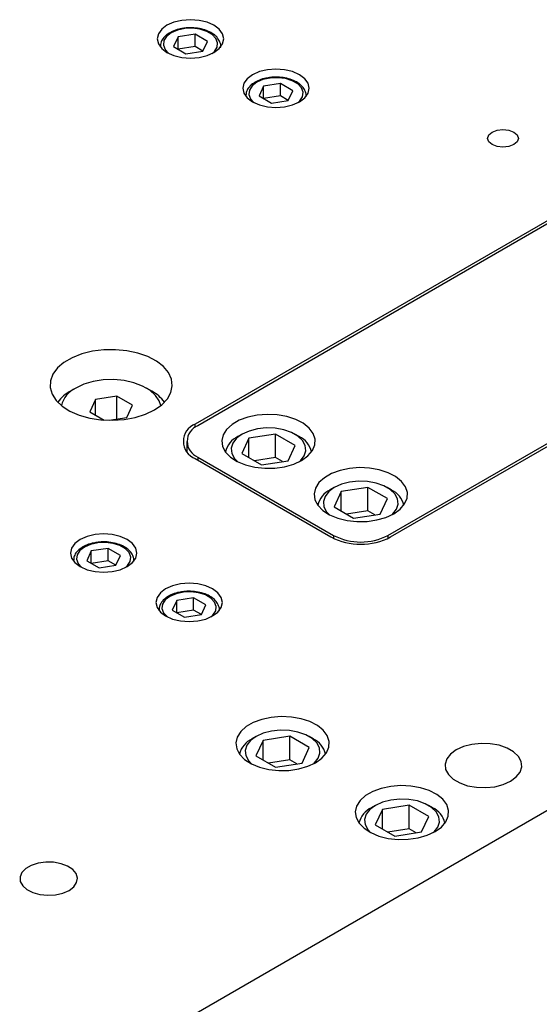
# Model space of a CAD drawing. Header units: inches. Extents: x 1687 to 2505, y -239 to -56.
# Tile 116 of 166: x 1834.71 to 1838.09, y -209.89 to -203.48. Entities that reach past the tile are written whole.
import ezdxf

# ---------------------------------------------------------------- set-up
doc = ezdxf.new("R2010")
doc.units = ezdxf.units.IN
doc.header["$LTSCALE"] = 0.5
doc.header["$MEASUREMENT"] = 0
doc.layers.add('SID-M-S', color=105, linetype='Continuous')

msp = doc.modelspace()

# ---------------------------------------------------------------- linework, layer by layer
at = {"layer": 'SID-M-S'}
for p, q in [((1831.25626, -212.59895), (1848.22683, -202.80205)), ((1835.66844, -203.51223), (1835.63403, -203.53812)), ((1835.71329, -203.49236), (1835.66844, -203.51223)), ((1835.76551, -203.47988), (1835.71329, -203.49236)), ((1835.82156, -203.47562), (1835.76551, -203.47988)), ((1835.8776, -203.47988), (1835.82156, -203.47562)), ((1835.92983, -203.49236), (1835.8776, -203.47988)), ((1835.97467, -203.51223), (1835.92983, -203.49236)), ((1836.00908, -203.53812), (1835.97467, -203.51223)), ((1835.6124, -203.56827), (1835.60502, -203.60062)), ((1835.63403, -203.53812), (1835.6124, -203.56827)), ((1835.66606, -203.58472), (1835.64844, -203.61199)), ((1835.69628, -203.56141), (1835.66606, -203.58472)), ((1835.73665, -203.54397), (1835.69628, -203.56141)), ((1835.74119, -203.58734), (1835.71178, -203.65071)), ((1835.7839, -203.53379), (1835.73665, -203.54397)), ((1835.85097, -203.57036), (1835.74119, -203.58734)), ((1835.74119, -203.66769), (1835.74119, -203.58734)), ((1835.8342, -203.53172), (1835.7839, -203.53379)), ((1835.88347, -203.5379), (1835.8342, -203.53172)), ((1835.93134, -203.61675), (1835.85097, -203.57036)), ((1835.85097, -203.65073), (1835.85097, -203.57036)), ((1835.92773, -203.55186), (1835.88347, -203.5379)), ((1835.96339, -203.57244), (1835.92773, -203.55186)), ((1835.98755, -203.59799), (1835.96339, -203.57244)), ((1836.03072, -203.56827), (1836.00908, -203.53812)), ((1836.03809, -203.60062), (1836.03072, -203.56827)), ((1835.60502, -203.60062), (1835.6124, -203.63297)), ((1835.6124, -203.63297), (1835.63403, -203.66312)), ((1835.62471, -203.64981), (1835.62471, -203.6527)), ((1835.62474, -203.64784), (1835.62478, -203.65278)), ((1835.64844, -203.61199), (1835.64484, -203.64103)), ((1835.64484, -203.64103), (1835.65556, -203.66947)), ((1835.71178, -203.65071), (1835.79214, -203.69711)), ((1835.85097, -203.65073), (1835.74121, -203.6677)), ((1835.9019, -203.68013), (1835.85097, -203.65073)), ((1835.90192, -203.68012), (1835.93134, -203.61675)), ((1835.99827, -203.62644), (1835.98755, -203.59799)), ((1835.99467, -203.65547), (1835.99827, -203.62644)), ((1836.00908, -203.66312), (1836.03072, -203.63297)), ((1836.01825, -203.65441), (1836.01841, -203.64981)), ((1836.01841, -203.6527), (1836.01841, -203.64981)), ((1836.03072, -203.63297), (1836.03809, -203.60062)), ((1835.63403, -203.66312), (1835.66844, -203.68901)), ((1835.65556, -203.66947), (1835.67973, -203.69502)), ((1835.66844, -203.68901), (1835.71329, -203.70888)), ((1835.67973, -203.69502), (1835.67993, -203.69518)), ((1835.71329, -203.70888), (1835.76551, -203.72136)), ((1835.79214, -203.69711), (1835.90192, -203.68012)), ((1835.8776, -203.72136), (1835.92983, -203.70888)), ((1835.92983, -203.70888), (1835.97467, -203.68901)), ((1835.96318, -203.69518), (1835.97705, -203.68275)), ((1835.97467, -203.68901), (1836.00908, -203.66312)), ((1835.97705, -203.68275), (1835.99467, -203.65547)), ((1835.76551, -203.72136), (1835.82156, -203.72562)), ((1835.82156, -203.72562), (1835.8776, -203.72136)), ((1836.22522, -203.83365), (1836.19081, -203.85954)), ((1836.27007, -203.81378), (1836.22522, -203.83365)), ((1836.32229, -203.8013), (1836.27007, -203.81378)), ((1836.37833, -203.79704), (1836.32229, -203.8013)), ((1836.43438, -203.8013), (1836.37833, -203.79704)), ((1836.4866, -203.81378), (1836.43438, -203.8013)), ((1836.53145, -203.83365), (1836.4866, -203.81378)), ((1836.56586, -203.85954), (1836.53145, -203.83365)), ((1839.74155, -203.86338), (1835.85246, -206.1085)), ((1839.75922, -203.87359), (1835.87014, -206.11871)), ((1836.16918, -203.88969), (1836.1618, -203.92204)), ((1836.19081, -203.85954), (1836.16918, -203.88969)), ((1836.22284, -203.90614), (1836.20522, -203.93341)), ((1836.25306, -203.88283), (1836.22284, -203.90614)), ((1836.29343, -203.86539), (1836.25306, -203.88283)), ((1836.29797, -203.90876), (1836.26856, -203.97213)), ((1836.34068, -203.85521), (1836.29343, -203.86539)), ((1836.40775, -203.89178), (1836.29797, -203.90876)), ((1836.29797, -203.98911), (1836.29797, -203.90876)), ((1836.39097, -203.85314), (1836.34068, -203.85521)), ((1836.44025, -203.85933), (1836.39097, -203.85314)), ((1836.48811, -203.93817), (1836.40775, -203.89178)), ((1836.40775, -203.97215), (1836.40775, -203.89178)), ((1836.48451, -203.87328), (1836.44025, -203.85933)), ((1836.52016, -203.89386), (1836.48451, -203.87328)), ((1836.54433, -203.91941), (1836.52016, -203.89386)), ((1836.58749, -203.88969), (1836.56586, -203.85954)), ((1836.59487, -203.92204), (1836.58749, -203.88969)), ((1836.1618, -203.92204), (1836.16918, -203.95439)), ((1836.16918, -203.95439), (1836.19081, -203.98454)), ((1836.18148, -203.97123), (1836.18148, -203.97412)), ((1836.18151, -203.96926), (1836.18155, -203.9742)), ((1836.20522, -203.93341), (1836.20162, -203.96245)), ((1836.20162, -203.96245), (1836.21234, -203.99089)), ((1836.26856, -203.97213), (1836.34892, -204.01853)), ((1836.40775, -203.97215), (1836.29799, -203.98912)), ((1836.45868, -204.00155), (1836.40775, -203.97215)), ((1836.4587, -204.00154), (1836.48811, -203.93817)), ((1836.55505, -203.94786), (1836.54433, -203.91941)), ((1836.55145, -203.97689), (1836.55505, -203.94786)), ((1836.56586, -203.98454), (1836.58749, -203.95439)), ((1836.57502, -203.97583), (1836.57519, -203.97123)), ((1836.57519, -203.97412), (1836.57519, -203.97123)), ((1836.58749, -203.95439), (1836.59487, -203.92204)), ((1836.19081, -203.98454), (1836.22522, -204.01043)), ((1836.21234, -203.99089), (1836.23651, -204.01644)), ((1836.22522, -204.01043), (1836.27007, -204.0303)), ((1836.23651, -204.01644), (1836.23671, -204.0166)), ((1836.27007, -204.0303), (1836.32229, -204.04278)), ((1836.34892, -204.01853), (1836.4587, -204.00154)), ((1836.43438, -204.04278), (1836.4866, -204.0303)), ((1836.4866, -204.0303), (1836.53145, -204.01043)), ((1836.51996, -204.0166), (1836.53383, -204.00417)), ((1836.53145, -204.01043), (1836.56586, -203.98454)), ((1836.53383, -204.00417), (1836.55145, -203.97689)), ((1836.32229, -204.04278), (1836.37833, -204.04704)), ((1836.37833, -204.04704), (1836.43438, -204.04278)), ((1837.7565, -204.24804), (1837.76415, -204.22584)), ((1837.76415, -204.22584), (1837.78594, -204.20701)), ((1837.78594, -204.20701), (1837.81854, -204.19444)), ((1837.81854, -204.19444), (1837.857, -204.19002)), ((1837.857, -204.19002), (1837.89546, -204.19444)), ((1837.89546, -204.19444), (1837.92807, -204.20701)), ((1837.92807, -204.20701), (1837.94985, -204.22584)), ((1837.94985, -204.22584), (1837.9575, -204.24804)), ((1837.76415, -204.27024), (1837.7565, -204.24804)), ((1837.78594, -204.28906), (1837.76415, -204.27024)), ((1837.81854, -204.30164), (1837.78594, -204.28906)), ((1837.92807, -204.28906), (1837.89546, -204.30164)), ((1837.94985, -204.27024), (1837.92807, -204.28906)), ((1837.9575, -204.24804), (1837.94985, -204.27024)), ((1837.857, -204.30606), (1837.81854, -204.30164)), ((1837.89546, -204.30164), (1837.857, -204.30606)), ((1837.10757, -206.83307), (1840.99666, -204.58794)), ((1837.12525, -206.84327), (1841.01434, -204.59815)), ((1835.18311, -205.63425), (1835.11347, -205.65147)), ((1835.25714, -205.62495), (1835.18311, -205.63425)), ((1835.33288, -205.62391), (1835.25714, -205.62495)), ((1835.40759, -205.63117), (1835.33288, -205.62391)), ((1835.47857, -205.64645), (1835.40759, -205.63117)), ((1835.05073, -205.67598), (1834.99716, -205.70691)), ((1835.11347, -205.65147), (1835.05073, -205.67598)), ((1835.54326, -205.66921), (1835.47857, -205.64645)), ((1835.59932, -205.69863), (1835.54326, -205.66921)), ((1835.64472, -205.73364), (1835.59932, -205.69863)), ((1834.9547, -205.74312), (1834.92487, -205.78333)), ((1834.99716, -205.70691), (1834.9547, -205.74312)), ((1835.67783, -205.77298), (1835.64472, -205.73364)), ((1834.90877, -205.82606), (1834.90697, -205.86979)), ((1834.92487, -205.78333), (1834.90877, -205.82606)), ((1835.18798, -205.83132), (1835.12744, -205.84913)), ((1835.25361, -205.82117), (1835.18798, -205.83132)), ((1835.32146, -205.81912), (1835.25361, -205.82117)), ((1835.38857, -205.82525), (1835.32146, -205.81912)), ((1835.452, -205.83931), (1835.38857, -205.82525)), ((1835.69743, -205.81523), (1835.67783, -205.77298)), ((1835.70284, -205.85885), (1835.69743, -205.81523)), ((1834.90697, -205.86979), (1834.91953, -205.91292)), ((1835.0746, -205.87383), (1835.03924, -205.89425)), ((1835.12744, -205.84913), (1835.07464, -205.87381)), ((1835.50898, -205.86067), (1835.452, -205.83931)), ((1835.55702, -205.88841), (1835.50898, -205.86067)), ((1835.56966, -205.89425), (1835.5343, -205.87383)), ((1835.59403, -205.9213), (1835.55702, -205.88841)), ((1835.69384, -205.90228), (1835.70284, -205.85885)), ((1834.91953, -205.91292), (1834.94601, -205.95389)), ((1834.94601, -205.95389), (1834.98544, -205.99124)), ((1835.20239, -205.94756), (1835.16503, -206.02804)), ((1835.34181, -205.92599), (1835.20239, -205.94756)), ((1835.20239, -206.04961), (1835.20239, -205.94756)), ((1835.44387, -205.98491), (1835.34181, -205.92599)), ((1835.34181, -206.07541), (1835.34181, -205.92599)), ((1835.61838, -205.95792), (1835.59403, -205.9213)), ((1835.62784, -205.9878), (1835.61838, -205.95792)), ((1835.63447, -205.98232), (1835.67078, -205.94393)), ((1835.67078, -205.94393), (1835.69384, -205.90228)), ((1834.98544, -205.99124), (1835.0364, -206.0236)), ((1835.0364, -206.0236), (1835.09704, -206.04981)), ((1835.40651, -206.0654), (1835.44387, -205.98491)), ((1835.52781, -206.04389), (1835.58623, -206.01605)), ((1835.58623, -206.01605), (1835.63447, -205.98232)), ((1835.09704, -206.04981), (1835.16519, -206.06892)), ((1835.16503, -206.02804), (1835.25828, -206.08188)), ((1835.16519, -206.06892), (1835.23837, -206.08024)), ((1835.23837, -206.08024), (1835.31393, -206.08336)), ((1835.29083, -206.08329), (1835.40651, -206.0654)), ((1835.31393, -206.08336), (1835.38916, -206.07817)), ((1835.38916, -206.07817), (1835.46132, -206.06485)), ((1835.46132, -206.06485), (1835.52781, -206.04389)), ((1836.13898, -206.08375), (1836.09242, -206.11063)), ((1836.19446, -206.06328), (1836.13898, -206.08375)), ((1836.25627, -206.05017), (1836.19446, -206.06328)), ((1836.32151, -206.04504), (1836.25627, -206.05017)), ((1836.38714, -206.04812), (1836.32151, -206.04504)), ((1836.45008, -206.05928), (1836.38714, -206.04812)), ((1836.5074, -206.07799), (1836.45008, -206.05928)), ((1836.55641, -206.10337), (1836.5074, -206.07799)), ((1835.85246, -206.13005), (1835.85246, -206.1085)), ((1836.05696, -206.14266), (1836.03426, -206.17834)), ((1836.09242, -206.11063), (1836.05696, -206.14266)), ((1836.20366, -206.15341), (1836.1574, -206.17433)), ((1836.25724, -206.13949), (1836.20366, -206.15341)), ((1836.31504, -206.13338), (1836.25724, -206.13949)), ((1836.37369, -206.13543), (1836.31504, -206.13338)), ((1836.42979, -206.14552), (1836.37369, -206.13543)), ((1836.48008, -206.16307), (1836.42979, -206.14552)), ((1836.59482, -206.13425), (1836.55641, -206.10337)), ((1836.62084, -206.16916), (1836.59482, -206.13425)), ((1836.03426, -206.17834), (1836.02537, -206.216)), ((1836.02537, -206.216), (1836.03071, -206.25389)), ((1836.12116, -206.20104), (1836.09704, -206.23197)), ((1836.1574, -206.17433), (1836.12116, -206.20104)), ((1836.15737, -206.17435), (1836.13085, -206.18967)), ((1836.20238, -206.2003), (1836.15576, -206.30075)), ((1836.37638, -206.17339), (1836.20238, -206.2003)), ((1836.20238, -206.32766), (1836.20238, -206.2003)), ((1836.50375, -206.24692), (1836.37638, -206.17339)), ((1836.37638, -206.32649), (1836.37638, -206.17339)), ((1836.52163, -206.18705), (1836.48008, -206.16307)), ((1836.52866, -206.18967), (1836.50214, -206.17435)), ((1836.55203, -206.21608), (1836.52163, -206.18705)), ((1836.56951, -206.24847), (1836.55203, -206.21608)), ((1836.63325, -206.20649), (1836.62084, -206.16916)), ((1836.63147, -206.24449), (1836.63325, -206.20649)), ((1835.79691, -206.22076), (1835.79691, -206.2869)), ((1836.03071, -206.25389), (1836.05004, -206.29022)), ((1836.09704, -206.23197), (1836.08645, -206.26534)), ((1836.08645, -206.26534), (1836.09, -206.2992)), ((1836.45713, -206.34737), (1836.50375, -206.24692)), ((1836.57306, -206.28233), (1836.56951, -206.24847)), ((1836.58632, -206.31543), (1836.61558, -206.28138)), ((1836.61558, -206.28138), (1836.63147, -206.24449)), ((1835.85246, -206.33302), (1836.73634, -206.84327)), ((1835.87014, -206.32281), (1836.75402, -206.83307)), ((1835.87014, -206.32281), (1835.87014, -206.34322)), ((1836.05004, -206.29022), (1836.08244, -206.32331)), ((1836.08244, -206.32331), (1836.12641, -206.3516)), ((1836.09, -206.2992), (1836.10748, -206.33159)), ((1836.10748, -206.33159), (1836.12691, -206.35186)), ((1836.15576, -206.30075), (1836.28313, -206.37428)), ((1836.37638, -206.32649), (1836.23755, -206.34796)), ((1836.42196, -206.35281), (1836.37638, -206.32649)), ((1836.49375, -206.36887), (1836.54507, -206.34506)), ((1836.53835, -206.34663), (1836.56247, -206.3157)), ((1836.54507, -206.34506), (1836.58632, -206.31543)), ((1836.56247, -206.3157), (1836.57306, -206.28233)), ((1836.12641, -206.3516), (1836.17989, -206.37378)), ((1836.17989, -206.37378), (1836.24038, -206.3888)), ((1836.24038, -206.3888), (1836.30504, -206.39596)), ((1836.28313, -206.37428), (1836.45713, -206.34737)), ((1836.30504, -206.39596), (1836.37086, -206.39493)), ((1836.37086, -206.39493), (1836.43476, -206.38576)), ((1836.43476, -206.38576), (1836.49375, -206.36887)), ((1836.5326, -206.35186), (1836.53835, -206.34663)), ((1836.85731, -206.39714), (1836.7955, -206.41025)), ((1836.92255, -206.39201), (1836.85731, -206.39714)), ((1836.98818, -206.3951), (1836.92255, -206.39201)), ((1837.05112, -206.40626), (1836.98818, -206.3951)), ((1837.10844, -206.42496), (1837.05112, -206.40626)), ((1836.69347, -206.4576), (1836.658, -206.48963)), ((1836.74002, -206.43072), (1836.69347, -206.4576)), ((1836.7955, -206.41025), (1836.74002, -206.43072)), ((1837.15745, -206.45035), (1837.10844, -206.42496)), ((1837.19587, -206.48122), (1837.15745, -206.45035)), ((1836.6353, -206.52531), (1836.62641, -206.56297)), ((1836.658, -206.48963), (1836.6353, -206.52531)), ((1836.75844, -206.52131), (1836.7222, -206.54801)), ((1836.75841, -206.52132), (1836.73189, -206.53664)), ((1836.8047, -206.50039), (1836.75844, -206.52131)), ((1836.97742, -206.52036), (1836.80342, -206.54728)), ((1836.85828, -206.48647), (1836.8047, -206.50039)), ((1836.91608, -206.48035), (1836.85828, -206.48647)), ((1836.97473, -206.4824), (1836.91608, -206.48035)), ((1837.03084, -206.49249), (1836.97473, -206.4824)), ((1837.10479, -206.59389), (1836.97742, -206.52036)), ((1836.97742, -206.67346), (1836.97742, -206.52036)), ((1837.08112, -206.51004), (1837.03084, -206.49249)), ((1837.12267, -206.53403), (1837.08112, -206.51004)), ((1837.1297, -206.53664), (1837.10318, -206.52132)), ((1837.15307, -206.56306), (1837.12267, -206.53403)), ((1837.22188, -206.51614), (1837.19587, -206.48122)), ((1837.23429, -206.55347), (1837.22188, -206.51614)), ((1836.62641, -206.56297), (1836.63175, -206.60086)), ((1836.63175, -206.60086), (1836.65108, -206.6372)), ((1836.69808, -206.57895), (1836.68749, -206.61231)), ((1836.7222, -206.54801), (1836.69808, -206.57895)), ((1836.80342, -206.54728), (1836.7568, -206.64772)), ((1836.80342, -206.67464), (1836.80342, -206.54728)), ((1837.05817, -206.69434), (1837.10479, -206.59389)), ((1837.17055, -206.59544), (1837.15307, -206.56306)), ((1837.1741, -206.6293), (1837.17055, -206.59544)), ((1837.21662, -206.62835), (1837.23251, -206.59146)), ((1837.23251, -206.59146), (1837.23429, -206.55347)), ((1836.65108, -206.6372), (1836.68349, -206.67028)), ((1836.68749, -206.61231), (1836.69104, -206.64617)), ((1836.69104, -206.64617), (1836.70852, -206.67856)), ((1836.7568, -206.64772), (1836.88417, -206.72125)), ((1837.13939, -206.6936), (1837.16351, -206.66267)), ((1837.14611, -206.69203), (1837.18736, -206.6624)), ((1837.16351, -206.66267), (1837.1741, -206.6293)), ((1837.18736, -206.6624), (1837.21662, -206.62835)), ((1836.68349, -206.67028), (1836.72746, -206.69858)), ((1836.70852, -206.67856), (1836.72795, -206.69884)), ((1836.72746, -206.69858), (1836.78093, -206.72075)), ((1836.78093, -206.72075), (1836.84142, -206.73577)), ((1836.97742, -206.67346), (1836.83859, -206.69494)), ((1836.88417, -206.72125), (1837.05817, -206.69434)), ((1837.023, -206.69978), (1836.97742, -206.67346)), ((1837.0358, -206.73273), (1837.09479, -206.71585)), ((1837.09479, -206.71585), (1837.14611, -206.69203)), ((1837.13364, -206.69884), (1837.13939, -206.6936)), ((1836.84142, -206.73577), (1836.90608, -206.74294)), ((1836.90608, -206.74294), (1836.9719, -206.74191)), ((1836.9719, -206.74191), (1837.0358, -206.73273)), ((1835.1476, -206.83964), (1835.10276, -206.8595)), ((1835.19983, -206.82715), (1835.1476, -206.83964)), ((1835.25587, -206.82289), (1835.19983, -206.82715)), ((1835.31192, -206.82715), (1835.25587, -206.82289)), ((1835.36414, -206.83964), (1835.31192, -206.82715)), ((1835.40899, -206.8595), (1835.36414, -206.83964)), ((1836.75402, -206.83307), (1836.75402, -206.85262)), ((1837.10757, -206.83307), (1837.10757, -206.85262)), ((1835.04672, -206.91554), (1835.03934, -206.94789)), ((1835.06835, -206.88539), (1835.04672, -206.91554)), ((1835.10276, -206.8595), (1835.06835, -206.88539)), ((1835.1306, -206.90869), (1835.10038, -206.93199)), ((1835.17097, -206.89124), (1835.1306, -206.90869)), ((1835.21821, -206.88107), (1835.17097, -206.89124)), ((1835.28529, -206.91763), (1835.17551, -206.93461)), ((1835.26851, -206.87899), (1835.21821, -206.88107)), ((1835.31779, -206.88518), (1835.26851, -206.87899)), ((1835.36565, -206.96402), (1835.28529, -206.91763)), ((1835.28529, -206.998), (1835.28529, -206.91763)), ((1835.36204, -206.89913), (1835.31779, -206.88518)), ((1835.3977, -206.91971), (1835.36204, -206.89913)), ((1835.42187, -206.94526), (1835.3977, -206.91971)), ((1835.4434, -206.88539), (1835.40899, -206.8595)), ((1835.46503, -206.91554), (1835.4434, -206.88539)), ((1835.47241, -206.94789), (1835.46503, -206.91554)), ((1835.03934, -206.94789), (1835.04672, -206.98025)), ((1835.04672, -206.98025), (1835.06835, -207.01039)), ((1835.08276, -206.95926), (1835.07916, -206.9883)), ((1835.10038, -206.93199), (1835.08276, -206.95926)), ((1835.17551, -206.93461), (1835.14609, -206.99799)), ((1835.17551, -207.01497), (1835.17551, -206.93461)), ((1835.33624, -207.0274), (1835.36565, -206.96402)), ((1835.43259, -206.97371), (1835.42187, -206.94526)), ((1835.42899, -207.00274), (1835.43259, -206.97371)), ((1835.4434, -207.01039), (1835.46503, -206.98025)), ((1835.46503, -206.98025), (1835.47241, -206.94789)), ((1835.05902, -206.99708), (1835.05902, -206.99997)), ((1835.05905, -206.99512), (1835.05909, -207.00005)), ((1835.06835, -207.01039), (1835.10276, -207.03628)), ((1835.07916, -206.9883), (1835.08988, -207.01675)), ((1835.08988, -207.01675), (1835.11404, -207.0423)), ((1835.10276, -207.03628), (1835.1476, -207.05615)), ((1835.11404, -207.0423), (1835.11425, -207.04245)), ((1835.14609, -206.99799), (1835.22646, -207.04438)), ((1835.28529, -206.998), (1835.17553, -207.01498)), ((1835.22646, -207.04438), (1835.33624, -207.0274)), ((1835.33622, -207.0274), (1835.28529, -206.998)), ((1835.36414, -207.05615), (1835.40899, -207.03628)), ((1835.3975, -207.04245), (1835.41137, -207.03002)), ((1835.40899, -207.03628), (1835.4434, -207.01039)), ((1835.41137, -207.03002), (1835.42899, -207.00274)), ((1835.45256, -207.00168), (1835.45272, -206.99708)), ((1835.45272, -206.99997), (1835.45272, -206.99708)), ((1835.1476, -207.05615), (1835.19983, -207.06864)), ((1835.19983, -207.06864), (1835.25587, -207.0729)), ((1835.25587, -207.0729), (1835.31192, -207.06864)), ((1835.31192, -207.06864), (1835.36414, -207.05615)), ((1835.70438, -207.16106), (1835.65954, -207.18092)), ((1835.75661, -207.14857), (1835.70438, -207.16106)), ((1835.81265, -207.14431), (1835.75661, -207.14857)), ((1835.86869, -207.14857), (1835.81265, -207.14431)), ((1835.92092, -207.16106), (1835.86869, -207.14857)), ((1835.96576, -207.18092), (1835.92092, -207.16106)), ((1835.60349, -207.23696), (1835.59611, -207.26931)), ((1835.62512, -207.20681), (1835.60349, -207.23696)), ((1835.65954, -207.18092), (1835.62512, -207.20681)), ((1835.68737, -207.23011), (1835.65716, -207.25341)), ((1835.72774, -207.21266), (1835.68737, -207.23011)), ((1835.77499, -207.20249), (1835.72774, -207.21266)), ((1835.84206, -207.23905), (1835.73229, -207.25603)), ((1835.82529, -207.20041), (1835.77499, -207.20249)), ((1835.87456, -207.2066), (1835.82529, -207.20041)), ((1835.92243, -207.28544), (1835.84206, -207.23905)), ((1835.84206, -207.31942), (1835.84206, -207.23905)), ((1835.91882, -207.22055), (1835.87456, -207.2066)), ((1835.95448, -207.24113), (1835.91882, -207.22055)), ((1835.97864, -207.26668), (1835.95448, -207.24113)), ((1836.00017, -207.20681), (1835.96576, -207.18092)), ((1836.02181, -207.23696), (1836.00017, -207.20681)), ((1836.02918, -207.26931), (1836.02181, -207.23696)), ((1835.59611, -207.26931), (1835.60349, -207.30167)), ((1835.60349, -207.30167), (1835.62512, -207.33182)), ((1835.63953, -207.28068), (1835.63594, -207.30972)), ((1835.65716, -207.25341), (1835.63953, -207.28068)), ((1835.73229, -207.25603), (1835.70287, -207.31941)), ((1835.73229, -207.33639), (1835.73229, -207.25603)), ((1835.89301, -207.34882), (1835.92243, -207.28544)), ((1835.98936, -207.29513), (1835.97864, -207.26668)), ((1835.98577, -207.32417), (1835.98936, -207.29513)), ((1836.00017, -207.33182), (1836.02181, -207.30167)), ((1836.02181, -207.30167), (1836.02918, -207.26931)), ((1835.6158, -207.3185), (1835.6158, -207.32139)), ((1835.61583, -207.31654), (1835.61587, -207.32147)), ((1835.62512, -207.33182), (1835.65954, -207.3577)), ((1835.63594, -207.30972), (1835.64665, -207.33817)), ((1835.64665, -207.33817), (1835.67082, -207.36372)), ((1835.65954, -207.3577), (1835.70438, -207.37757)), ((1835.67082, -207.36372), (1835.67102, -207.36387)), ((1835.70287, -207.31941), (1835.78323, -207.3658)), ((1835.84206, -207.31942), (1835.7323, -207.3364)), ((1835.78323, -207.3658), (1835.89301, -207.34882)), ((1835.893, -207.34882), (1835.84206, -207.31942)), ((1835.92092, -207.37757), (1835.96576, -207.3577)), ((1835.95428, -207.36387), (1835.96814, -207.35144)), ((1835.96576, -207.3577), (1836.00017, -207.33182)), ((1835.96814, -207.35144), (1835.98577, -207.32417)), ((1836.00934, -207.32311), (1836.0095, -207.3185)), ((1836.0095, -207.32139), (1836.0095, -207.3185)), ((1835.70438, -207.37757), (1835.75661, -207.39006)), ((1835.75661, -207.39006), (1835.81265, -207.39432)), ((1835.81265, -207.39432), (1835.86869, -207.39006)), ((1835.86869, -207.39006), (1835.92092, -207.37757)), ((1836.41326, -208.01268), (1836.34802, -208.01782)), ((1836.47889, -208.01577), (1836.41326, -208.01268)), ((1836.23073, -208.0514), (1836.18417, -208.07827)), ((1836.28621, -208.03092), (1836.23073, -208.0514)), ((1836.34802, -208.01782), (1836.28621, -208.03092)), ((1836.54183, -208.02693), (1836.47889, -208.01577)), ((1836.59915, -208.04563), (1836.54183, -208.02693)), ((1836.64816, -208.07102), (1836.59915, -208.04563)), ((1836.68657, -208.10189), (1836.64816, -208.07102)), ((1836.14871, -208.1103), (1836.126, -208.14598)), ((1836.18417, -208.07827), (1836.14871, -208.1103)), ((1836.2954, -208.12106), (1836.24915, -208.14198)), ((1836.34899, -208.10714), (1836.2954, -208.12106)), ((1836.40679, -208.10102), (1836.34899, -208.10714)), ((1836.46544, -208.10307), (1836.40679, -208.10102)), ((1836.52154, -208.11316), (1836.46544, -208.10307)), ((1836.57183, -208.13071), (1836.52154, -208.11316)), ((1836.61338, -208.1547), (1836.57183, -208.13071)), ((1836.71259, -208.13681), (1836.68657, -208.10189)), ((1836.725, -208.17414), (1836.71259, -208.13681)), ((1836.126, -208.14598), (1836.11712, -208.18364)), ((1836.11712, -208.18364), (1836.12246, -208.22153)), ((1836.18879, -208.19962), (1836.1782, -208.23298)), ((1836.21291, -208.16868), (1836.18879, -208.19962)), ((1836.24915, -208.14198), (1836.21291, -208.16868)), ((1836.24912, -208.142), (1836.2226, -208.15731)), ((1836.29413, -208.16795), (1836.24751, -208.26839)), ((1836.46813, -208.14103), (1836.29413, -208.16795)), ((1836.29413, -208.29531), (1836.29413, -208.16795)), ((1836.5955, -208.21457), (1836.46813, -208.14103)), ((1836.46813, -208.29414), (1836.46813, -208.14103)), ((1836.62041, -208.15731), (1836.59389, -208.142)), ((1836.64378, -208.18373), (1836.61338, -208.1547)), ((1836.66126, -208.21612), (1836.64378, -208.18373)), ((1836.72322, -208.21214), (1836.725, -208.17414)), ((1837.65528, -208.19349), (1837.60032, -208.20777)), ((1837.71456, -208.18722), (1837.65528, -208.19349)), ((1837.77472, -208.18932), (1837.71456, -208.18722)), ((1837.83226, -208.19967), (1837.77472, -208.18932)), ((1837.88383, -208.21767), (1837.83226, -208.19967)), ((1836.12246, -208.22153), (1836.14179, -208.25787)), ((1836.14179, -208.25787), (1836.17419, -208.29096)), ((1836.1782, -208.23298), (1836.18175, -208.26684)), ((1836.18175, -208.26684), (1836.19923, -208.29923)), ((1836.24751, -208.26839), (1836.37488, -208.34192)), ((1836.54888, -208.31501), (1836.5955, -208.21457)), ((1836.65422, -208.28334), (1836.66481, -208.24998)), ((1836.66481, -208.24998), (1836.66126, -208.21612)), ((1836.67807, -208.28308), (1836.70733, -208.24902)), ((1836.70733, -208.24902), (1836.72322, -208.21214)), ((1837.51571, -208.25661), (1837.49097, -208.28834)), ((1837.55288, -208.22922), (1837.51571, -208.25661)), ((1837.60032, -208.20777), (1837.55288, -208.22922)), ((1837.92645, -208.24227), (1837.88383, -208.21767)), ((1837.95763, -208.27204), (1837.92645, -208.24227)), ((1836.17419, -208.29096), (1836.21816, -208.31925)), ((1836.19923, -208.29923), (1836.21866, -208.31951)), ((1836.21816, -208.31925), (1836.27164, -208.34143)), ((1836.46813, -208.29414), (1836.3293, -208.31561)), ((1836.37488, -208.34192), (1836.54888, -208.31501)), ((1836.51371, -208.32045), (1836.46813, -208.29414)), ((1836.5855, -208.33652), (1836.63682, -208.3127)), ((1836.62435, -208.31951), (1836.6301, -208.31428)), ((1836.6301, -208.31428), (1836.65422, -208.28334)), ((1836.63682, -208.3127), (1836.67807, -208.28308)), ((1837.49097, -208.28834), (1837.48011, -208.32256)), ((1837.48011, -208.32256), (1837.48375, -208.35729)), ((1837.97556, -208.30526), (1837.95763, -208.27204)), ((1837.9792, -208.33999), (1837.97556, -208.30526)), ((1836.27164, -208.34143), (1836.33213, -208.35645)), ((1836.33213, -208.35645), (1836.39679, -208.36361)), ((1836.39679, -208.36361), (1836.46261, -208.36258)), ((1836.46261, -208.36258), (1836.52651, -208.35341)), ((1836.52651, -208.35341), (1836.5855, -208.33652)), ((1837.48375, -208.35729), (1837.50168, -208.39051)), ((1837.50168, -208.39051), (1837.53286, -208.42028)), ((1837.9436, -208.40594), (1837.96833, -208.37421)), ((1837.96833, -208.37421), (1837.9792, -208.33999)), ((1837.53286, -208.42028), (1837.57547, -208.44488)), ((1837.57547, -208.44488), (1837.62705, -208.46288)), ((1837.80403, -208.46906), (1837.85899, -208.45478)), ((1837.85899, -208.45478), (1837.90643, -208.43333)), ((1837.90643, -208.43333), (1837.9436, -208.40594)), ((1837.00855, -208.50042), (1836.96199, -208.5273)), ((1837.06403, -208.47995), (1837.00855, -208.50042)), ((1837.12583, -208.46684), (1837.06403, -208.47995)), ((1837.19108, -208.46171), (1837.12583, -208.46684)), ((1837.2567, -208.46479), (1837.19108, -208.46171)), ((1837.31965, -208.47595), (1837.2567, -208.46479)), ((1837.37697, -208.49466), (1837.31965, -208.47595)), ((1837.42598, -208.52004), (1837.37697, -208.49466)), ((1837.46439, -208.55091), (1837.42598, -208.52004)), ((1837.62705, -208.46288), (1837.68459, -208.47323)), ((1837.68459, -208.47323), (1837.74475, -208.47533)), ((1837.74475, -208.47533), (1837.80403, -208.46906)), ((1836.92653, -208.55933), (1836.90382, -208.59501)), ((1836.96199, -208.5273), (1836.92653, -208.55933)), ((1837.07322, -208.57008), (1837.02696, -208.591)), ((1837.12681, -208.55616), (1837.07322, -208.57008)), ((1837.1846, -208.55005), (1837.12681, -208.55616)), ((1837.24326, -208.5521), (1837.1846, -208.55005)), ((1837.29936, -208.56219), (1837.24326, -208.5521)), ((1837.34965, -208.57974), (1837.29936, -208.56219)), ((1837.3912, -208.60372), (1837.34965, -208.57974)), ((1837.49041, -208.58583), (1837.46439, -208.55091)), ((1837.50282, -208.62316), (1837.49041, -208.58583)), ((1836.90382, -208.59501), (1836.89493, -208.63267)), ((1836.89493, -208.63267), (1836.90028, -208.67055)), ((1836.96661, -208.64864), (1836.95602, -208.68201)), ((1836.99073, -208.61771), (1836.96661, -208.64864)), ((1837.02696, -208.591), (1836.99073, -208.61771)), ((1837.02694, -208.59102), (1837.00042, -208.60634)), ((1837.07195, -208.61697), (1837.02533, -208.71742)), ((1837.24594, -208.59006), (1837.07195, -208.61697)), ((1837.07195, -208.74433), (1837.07195, -208.61697)), ((1837.37332, -208.66359), (1837.24594, -208.59006)), ((1837.24594, -208.74316), (1837.24594, -208.59006)), ((1837.39823, -208.60634), (1837.37171, -208.59102)), ((1837.4216, -208.63275), (1837.3912, -208.60372)), ((1837.43908, -208.66514), (1837.4216, -208.63275)), ((1837.50103, -208.66116), (1837.50282, -208.62316)), ((1836.90028, -208.67055), (1836.9196, -208.70689)), ((1836.9196, -208.70689), (1836.95201, -208.73998)), ((1836.95602, -208.68201), (1836.95956, -208.71587)), ((1836.95956, -208.71587), (1836.97705, -208.74825)), ((1837.02533, -208.71742), (1837.1527, -208.79095)), ((1837.3267, -208.76404), (1837.37332, -208.66359)), ((1837.43203, -208.73237), (1837.44263, -208.699)), ((1837.44263, -208.699), (1837.43908, -208.66514)), ((1837.45589, -208.7321), (1837.48514, -208.69805)), ((1837.48514, -208.69805), (1837.50103, -208.66116)), ((1836.95201, -208.73998), (1836.99598, -208.76827)), ((1836.97705, -208.74825), (1836.99648, -208.76853)), ((1836.99598, -208.76827), (1837.04946, -208.79045)), ((1837.24594, -208.74316), (1837.10712, -208.76463)), ((1837.1527, -208.79095), (1837.3267, -208.76404)), ((1837.29153, -208.76948), (1837.24594, -208.74316)), ((1837.36332, -208.78554), (1837.41464, -208.76173)), ((1837.40216, -208.76853), (1837.40792, -208.7633)), ((1837.40792, -208.7633), (1837.43203, -208.73237)), ((1837.41464, -208.76173), (1837.45589, -208.7321)), ((1837.04946, -208.79045), (1837.10994, -208.80547)), ((1837.10994, -208.80547), (1837.17461, -208.81263)), ((1837.17461, -208.81263), (1837.24043, -208.8116)), ((1837.24043, -208.8116), (1837.30433, -208.80243)), ((1837.30433, -208.80243), (1837.36332, -208.78554)), ((1834.82908, -208.96729), (1834.78457, -208.98174)), ((1834.87869, -208.96031), (1834.82908, -208.96729)), ((1834.92972, -208.96132), (1834.87869, -208.96031)), ((1834.97839, -208.97023), (1834.92972, -208.96132)), ((1835.02109, -208.9864), (1834.97839, -208.97023)), ((1834.72344, -209.02827), (1834.71135, -209.05691)), ((1834.74846, -209.00258), (1834.72344, -209.02827)), ((1834.78457, -208.98174), (1834.74846, -209.00258)), ((1835.05465, -209.00862), (1835.02109, -208.9864)), ((1835.07658, -209.03524), (1835.05465, -209.00862)), ((1835.08526, -209.06429), (1835.07658, -209.03524)), ((1834.71135, -209.05691), (1834.71309, -209.08637)), ((1834.71309, -209.08637), (1834.72854, -209.11447)), ((1835.0613, -209.12103), (1835.08003, -209.09361)), ((1835.08003, -209.09361), (1835.08526, -209.06429)), ((1834.72854, -209.11447), (1834.75654, -209.13912)), ((1834.75654, -209.13912), (1834.79503, -209.15849)), ((1834.79503, -209.15849), (1834.84114, -209.17115)), ((1834.94226, -209.17315), (1834.98976, -209.16233)), ((1834.98976, -209.16233), (1835.03045, -209.14452)), ((1835.03045, -209.14452), (1835.0613, -209.12103)), ((1834.84114, -209.17115), (1834.89146, -209.17616)), ((1834.89146, -209.17616), (1834.94226, -209.17315))]:
    msp.add_line(p, q, dxfattribs=at)
for centre, radius, start, end in [((1835.1531, -206.10804), 0.24221, 118.026969, 144.085317), ((1835.14565, -206.02751), 0.16931, 114.797878, 166.436744), ((1835.45582, -206.10802), 0.24219, 35.914389, 61.963311), ((1835.89506, -206.22076), 0.12007, 110.783421, 249.216579), ((1835.90887, -206.22076), 0.10915, 110.783421, 249.216579), ((1836.19026, -206.32083), 0.144, 114.353679, 167.523356), ((1836.46926, -206.32083), 0.14398, 12.475851, 65.635256), ((1836.7913, -206.6678), 0.144, 114.353679, 167.523356), ((1837.0703, -206.6678), 0.14398, 12.475851, 65.635256), ((1836.9308, -206.46798), 0.42268, 242.609672, 297.390328), ((1836.9308, -206.49189), 0.38426, 242.609672, 297.390328), ((1836.28201, -208.28847), 0.144, 114.353679, 167.523356), ((1836.56101, -208.28847), 0.14398, 12.475851, 65.635256), ((1837.05983, -208.7375), 0.144, 114.353679, 167.523356), ((1837.33883, -208.73749), 0.14398, 12.475851, 65.635256)]:
    msp.add_arc(centre, radius, start, end, dxfattribs=at)
for points, knots in [([(1835.68644, -203.56044), (1835.6802, -203.56434), (1835.66209, -203.57568), (1835.6409, -203.598), (1835.62644, -203.62429), (1835.62637, -203.64107), (1835.62634, -203.64764)], [0, 0, 0, 0, 0.176727, 0.5132924, 0.8093523, 1, 1, 1, 1]), ([(1835.76415, -203.53393), (1835.75819, -203.5348), (1835.73607, -203.53801), (1835.70996, -203.54791), (1835.69193, -203.55751), (1835.68644, -203.56044)], [0, 0, 0, 0, 0.20439434, 0.75763812, 1, 1, 1, 1]), ([(1836.01801, -203.65536), (1836.0181, -203.655), (1836.02081, -203.64435), (1836.01494, -203.62253), (1835.99953, -203.5938), (1835.97254, -203.56887), (1835.93642, -203.54868), (1835.89243, -203.5344), (1835.84395, -203.52753), (1835.79977, -203.52711), (1835.77408, -203.53203), (1835.76415, -203.53393)], [0, 0, 0, 0, 0.0044009, 0.1295137, 0.2526128, 0.3795604, 0.512071, 0.646756, 0.7812039, 0.9154424, 1, 1, 1, 1]), ([(1836.24322, -203.88186), (1836.23698, -203.88576), (1836.21887, -203.8971), (1836.19768, -203.91942), (1836.18322, -203.94571), (1836.18315, -203.96249), (1836.18312, -203.96906)], [0, 0, 0, 0, 0.176727, 0.5132924, 0.8093523, 1, 1, 1, 1]), ([(1836.32093, -203.85535), (1836.31496, -203.85622), (1836.29284, -203.85943), (1836.26674, -203.86933), (1836.24871, -203.87893), (1836.24322, -203.88186)], [0, 0, 0, 0, 0.20439434, 0.75763812, 1, 1, 1, 1]), ([(1836.57479, -203.97678), (1836.57488, -203.97642), (1836.57759, -203.96577), (1836.57172, -203.94395), (1836.5563, -203.91523), (1836.52932, -203.89029), (1836.4932, -203.8701), (1836.4492, -203.85582), (1836.40073, -203.84895), (1836.35655, -203.84853), (1836.33086, -203.85345), (1836.32093, -203.85535)], [0, 0, 0, 0, 0.0044009, 0.1295137, 0.2526128, 0.3795604, 0.512071, 0.646756, 0.7812039, 0.9154424, 1, 1, 1, 1]), ([(1835.12076, -206.90771), (1835.11452, -206.91161), (1835.0964, -206.92295), (1835.07522, -206.94527), (1835.06075, -206.97156), (1835.06068, -206.98834), (1835.06066, -206.99491)], [0, 0, 0, 0, 0.176727, 0.5132924, 0.8093523, 1, 1, 1, 1]), ([(1835.19847, -206.8812), (1835.1925, -206.88207), (1835.17038, -206.88529), (1835.14427, -206.89518), (1835.12625, -206.90479), (1835.12076, -206.90771)], [0, 0, 0, 0, 0.2043943, 0.7576381, 1, 1, 1, 1]), ([(1835.45233, -207.00264), (1835.45242, -207.00227), (1835.45512, -206.99163), (1835.44926, -206.9698), (1835.43384, -206.94108), (1835.40686, -206.91614), (1835.37074, -206.89595), (1835.32674, -206.88168), (1835.27826, -206.8748), (1835.23408, -206.87438), (1835.2084, -206.8793), (1835.19847, -206.8812)], [0, 0, 0, 0, 0.0044009, 0.1295137, 0.2526128, 0.3795604, 0.512071, 0.646756, 0.7812039, 0.9154424, 1, 1, 1, 1]), ([(1835.67753, -207.22913), (1835.6713, -207.23304), (1835.65318, -207.24437), (1835.63199, -207.26669), (1835.61753, -207.29298), (1835.61746, -207.30976), (1835.61744, -207.31633)], [0, 0, 0, 0, 0.176727, 0.5132924, 0.8093523, 1, 1, 1, 1]), ([(1835.75525, -207.20262), (1835.74928, -207.20349), (1835.72716, -207.20671), (1835.70105, -207.2166), (1835.68302, -207.22621), (1835.67753, -207.22913)], [0, 0, 0, 0, 0.2043943, 0.7576381, 1, 1, 1, 1]), ([(1836.0091, -207.32406), (1836.0092, -207.3237), (1836.0119, -207.31305), (1836.00603, -207.29122), (1835.99062, -207.2625), (1835.96363, -207.23756), (1835.92751, -207.21737), (1835.88352, -207.2031), (1835.83504, -207.19622), (1835.79086, -207.1958), (1835.76517, -207.20072), (1835.75525, -207.20262)], [0, 0, 0, 0, 0.0044009, 0.1295137, 0.2526128, 0.3795604, 0.512071, 0.646756, 0.7812039, 0.9154424, 1, 1, 1, 1])]:
    msp.add_open_spline(points, degree=3, knots=knots, dxfattribs=at)

doc.saveas('drawing.dxf')
